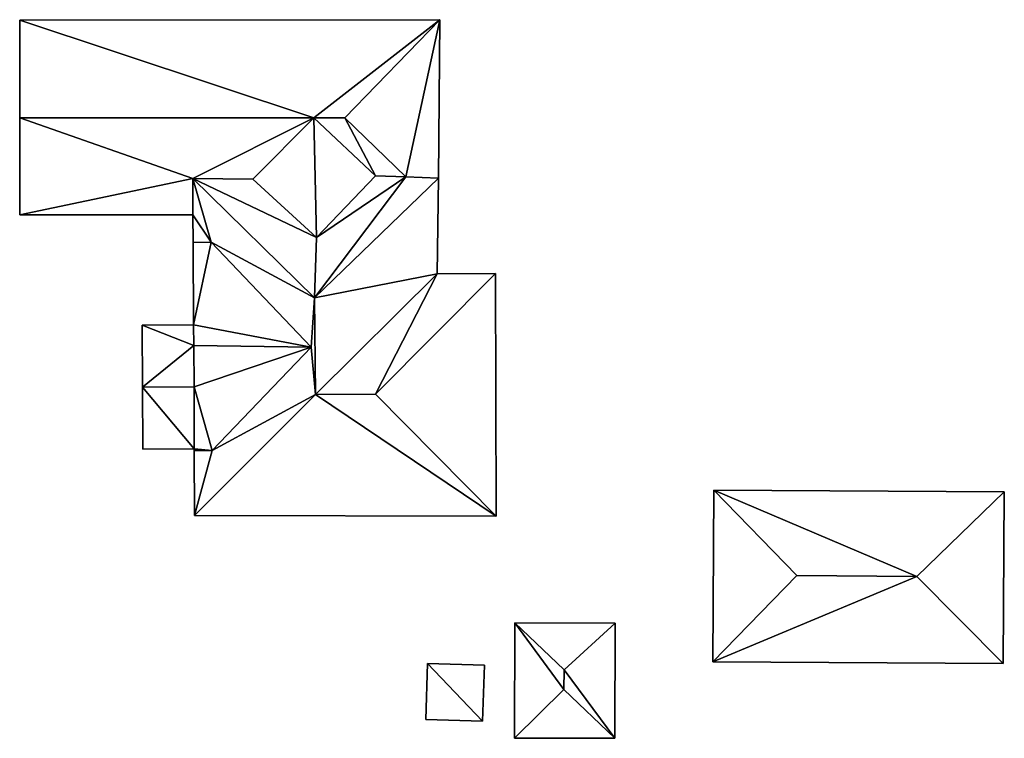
# Model space of a CAD drawing. Header units: inches. Extents: x 573046 to 573266, y 6670408 to 6670668.
# Tile 14 of 20: x 573146 to 573183, y 6670591 to 6670618. Entities that reach past the tile are written whole.
import ezdxf

# ---------------------------------------------------------------- set-up
doc = ezdxf.new("R2010")
doc.units = ezdxf.units.IN
doc.header["$MEASUREMENT"] = 0
doc.layers.add('Bygning', color=10, linetype='Continuous')

msp = doc.modelspace()

# ---------------------------------------------------------------- meshes
at = {"layer": 'Bygning', "color": 74, "true_color": 0x55aa00}
mesh = msp.add_polyface(dxfattribs=at)
corners = [(573145.81, 6670618.039, 219.08), (573161.5, 6670618.061, 216.869), (573145.81, 6670618.039, 216.717), (573161.5, 6670618.061, 219.05)]
mesh.append_faces([[corners[k] for k in face] for face in [(0, 3, 1), (0, 1, 2)]])
mesh = msp.add_polyface(dxfattribs=at)
corners = [(573157.95, 6670614.391, 220.75), (573161.5, 6670618.061, 219.05), (573156.79, 6670614.391, 220.75), (573145.81, 6670618.039, 219.08), (573145.81, 6670614.4, 220.75)]
mesh.append_faces([[corners[k] for k in face] for face in [(2, 1, 3), (2, 3, 4), (0, 1, 2)]])
mesh = msp.add_polyface(dxfattribs=at)
corners = [(573145.81, 6670618.039, 219.08), (573145.81, 6670618.039, 216.717), (573145.81, 6670614.4, 216.382), (573145.81, 6670614.4, 220.75)]
mesh.append_faces([[corners[k] for k in face] for face in [(3, 0, 2), (0, 1, 2)]])
mesh = msp.add_polyface(dxfattribs=at)
corners = [(573160.23, 6670612.199, 219.74), (573161.45, 6670612.15, 219.02), (573161.5, 6670618.061, 219.05), (573157.95, 6670614.391, 220.75)]
mesh.append_faces([[corners[k] for k in face] for face in [(3, 0, 2), (0, 1, 2)]])
mesh = msp.add_polyface(dxfattribs=at)
corners = [(573161.45, 6670612.15, 219.02), (573161.45, 6670612.15, 216.26), (573161.5, 6670618.061, 216.869), (573161.5, 6670618.061, 219.05)]
mesh.append_faces([[corners[k] for k in face] for face in [(3, 0, 2), (0, 1, 2)]])
mesh = msp.add_polyface(dxfattribs=at)
corners = [(573145.82, 6670610.77, 219.04), (573145.81, 6670614.4, 216.382), (573145.82, 6670610.77, 215.985), (573145.81, 6670614.4, 220.75)]
mesh.append_faces([[corners[k] for k in face] for face in [(0, 3, 1), (0, 1, 2)]])
mesh = msp.add_polyface(dxfattribs=at)
corners = [(573145.82, 6670610.77, 219.04), (573152.28, 6670610.779, 219.03), (573152.27, 6670612.131, 219.76), (573145.81, 6670614.4, 220.75), (573156.79, 6670614.391, 220.75), (573154.51, 6670612.109, 219.76)]
mesh.append_faces([[corners[k] for k in face] for face in [(2, 5, 4), (2, 4, 3), (0, 2, 3), (0, 1, 2)]])
mesh = msp.add_polyface(dxfattribs=at)
corners = [(573156.89, 6670609.93, 220.76), (573156.79, 6670614.391, 220.75), (573154.51, 6670612.109, 219.76)]
mesh.append_faces([[corners[k] for k in face] for face in [(0, 1, 2)]])
mesh = msp.add_polyface(dxfattribs=at)
corners = [(573156.89, 6670609.93, 220.76), (573159.09, 6670612.23, 219.73), (573156.79, 6670614.391, 220.75)]
mesh.append_faces([[corners[k] for k in face] for face in [(0, 1, 2)]])
mesh = msp.add_polyface(dxfattribs=at)
corners = [(573159.09, 6670612.23, 219.73), (573160.23, 6670612.199, 219.74), (573157.95, 6670614.391, 220.75), (573156.79, 6670614.391, 220.75)]
mesh.append_faces([[corners[k] for k in face] for face in [(3, 0, 2), (0, 1, 2)]])
mesh = msp.add_polyface(dxfattribs=at)
corners = [(573160.23, 6670612.199, 219.74), (573159.09, 6670612.23, 219.73), (573156.89, 6670609.93, 220.76), (573161.45, 6670612.15, 219.73), (573156.82, 6670607.68, 221.91), (573152.27, 6670612.131, 219.76), (573154.51, 6670612.109, 219.76)]
mesh.append_faces([[corners[k] for k in face] for face in [(0, 2, 4), (2, 6, 5), (2, 5, 4), (3, 0, 4), (0, 1, 2)]])
mesh = msp.add_polyface(dxfattribs=at)
corners = [(573152.28, 6670610.779, 219.75), (573152.27, 6670612.131, 219.71), (573152.28, 6670610.779, 219.03), (573152.27, 6670612.131, 219.76)]
mesh.append_faces([[corners[k] for k in face] for face in [(0, 3, 1), (0, 1, 2)]])
mesh = msp.add_polyface(dxfattribs=at)
corners = [(573152.34, 6670599.551, 219.64), (573153, 6670601.971, 220.15), (573152.33, 6670601.971, 219.66), (573152.27, 6670612.131, 219.76), (573152.96, 6670609.75, 220.14), (573156.82, 6670607.68, 221.91), (573156.85, 6670604.07, 221.97), (573152.28, 6670610.779, 219.75), (573156.69, 6670605.84, 221.97), (573152.29, 6670609.74, 219.74)]
mesh.append_faces([[corners[k] for k in face] for face in [(4, 8, 5), (1, 6, 8), (7, 9, 4), (8, 6, 5), (7, 4, 3), (0, 6, 1), (3, 4, 5), (0, 1, 2)]])
mesh = msp.add_polyface(dxfattribs=at)
corners = [(573156.82, 6670607.68, 221.91), (573156.85, 6670604.07, 221.97), (573161.4, 6670608.57, 219.72), (573161.45, 6670612.15, 219.73)]
mesh.append_faces([[corners[k] for k in face] for face in [(3, 0, 2), (0, 1, 2)]])
mesh = msp.add_polyface(dxfattribs=at)
corners = [(573161.45, 6670612.15, 219.73), (573161.45, 6670612.15, 219.02), (573160.23, 6670612.199, 219.69), (573160.23, 6670612.199, 219.74)]
mesh.append_faces([[corners[k] for k in face] for face in [(3, 0, 2), (0, 1, 2)]])
mesh = msp.add_polyface(dxfattribs=at)
corners = [(573161.4, 6670608.57, 219.72), (573161.4, 6670608.57, 216.003), (573161.45, 6670612.15, 216.26), (573161.45, 6670612.15, 219.73)]
mesh.append_faces([[corners[k] for k in face] for face in [(3, 0, 2), (0, 1, 2)]])
mesh = msp.add_polyface(dxfattribs=at)
corners = [(573152.28, 6670610.779, 219.03), (573145.82, 6670610.77, 215.985), (573152.28, 6670610.779, 215.912), (573145.82, 6670610.77, 219.04)]
mesh.append_faces([[corners[k] for k in face] for face in [(0, 3, 1), (0, 1, 2)]])
mesh = msp.add_polyface(dxfattribs=at)
corners = [(573152.29, 6670609.74, 219.74), (573152.28, 6670610.779, 215.912), (573152.29, 6670609.74, 215.855), (573152.28, 6670610.779, 219.75)]
mesh.append_faces([[corners[k] for k in face] for face in [(0, 3, 1), (0, 1, 2)]])
mesh = msp.add_polyface(dxfattribs=at)
corners = [(573152.29, 6670609.74, 220.14), (573152.96, 6670609.75, 220.09), (573152.29, 6670609.74, 219.74), (573152.96, 6670609.75, 220.14)]
mesh.append_faces([[corners[k] for k in face] for face in [(0, 3, 1), (0, 1, 2)]])
mesh = msp.add_polyface(dxfattribs=at)
corners = [(573152.309, 6670605.891, 221.93), (573156.69, 6670605.84, 221.97), (573152.3, 6670606.67, 221.57), (573152.96, 6670609.75, 220.14), (573152.29, 6670609.74, 220.14)]
mesh.append_faces([[corners[k] for k in face] for face in [(3, 4, 2), (1, 3, 2), (0, 1, 2)]])
mesh = msp.add_polyface(dxfattribs=at)
corners = [(573152.29, 6670609.74, 220.14), (573152.29, 6670609.74, 215.855), (573152.3, 6670606.67, 215.685), (573152.3, 6670606.67, 221.57)]
mesh.append_faces([[corners[k] for k in face] for face in [(3, 0, 2), (0, 1, 2)]])
mesh = msp.add_polyface(dxfattribs=at)
corners = [(573159.1, 6670604.08, 222), (573161.4, 6670608.57, 219.72), (573156.85, 6670604.07, 221.97), (573163.58, 6670608.58, 219.72)]
mesh.append_faces([[corners[k] for k in face] for face in [(0, 3, 1), (0, 1, 2)]])
mesh = msp.add_polyface(dxfattribs=at)
corners = [(573163.6, 6670599.52, 219.63), (573163.58, 6670608.58, 219.72), (573159.1, 6670604.08, 222)]
mesh.append_faces([[corners[k] for k in face] for face in [(0, 1, 2)]])
mesh = msp.add_polyface(dxfattribs=at)
corners = [(573161.4, 6670608.57, 219.72), (573163.58, 6670608.58, 216.006), (573161.4, 6670608.57, 216.003), (573163.58, 6670608.58, 219.72)]
mesh.append_faces([[corners[k] for k in face] for face in [(0, 3, 1), (0, 1, 2)]])
mesh = msp.add_polyface(dxfattribs=at)
corners = [(573163.6, 6670599.52, 219.63), (573163.6, 6670599.52, 215.959), (573163.58, 6670608.58, 216.006), (573163.58, 6670608.58, 219.72)]
mesh.append_faces([[corners[k] for k in face] for face in [(3, 0, 2), (0, 1, 2)]])
mesh = msp.add_polyface(dxfattribs=at)
corners = [(573150.38, 6670606.66, 218.82), (573152.3, 6670606.67, 215.685), (573150.38, 6670606.66, 215.632), (573152.3, 6670606.67, 218.82)]
mesh.append_faces([[corners[k] for k in face] for face in [(0, 3, 1), (0, 1, 2)]])
mesh = msp.add_polyface(dxfattribs=at)
corners = [(573150.38, 6670606.66, 218.82), (573150.4, 6670604.34, 219.33), (573152.309, 6670605.891, 218.991), (573152.3, 6670606.67, 218.82), (573152.319, 6670604.35, 219.33)]
mesh.append_faces([[corners[k] for k in face] for face in [(1, 4, 2), (0, 2, 3), (0, 1, 2)]])
mesh = msp.add_polyface(dxfattribs=at)
corners = [(573150.38, 6670606.66, 218.82), (573150.38, 6670606.66, 215.632), (573150.4, 6670604.34, 215.489), (573150.4, 6670604.34, 219.33)]
mesh.append_faces([[corners[k] for k in face] for face in [(3, 0, 2), (0, 1, 2)]])
mesh = msp.add_polyface(dxfattribs=at)
corners = [(573152.3, 6670606.67, 221.57), (573152.3, 6670606.67, 218.82), (573152.309, 6670605.891, 218.991), (573152.309, 6670605.891, 221.93)]
mesh.append_faces([[corners[k] for k in face] for face in [(3, 0, 2), (0, 1, 2)]])
mesh = msp.add_polyface(dxfattribs=at)
corners = [(573152.319, 6670604.35, 221.234), (573152.309, 6670605.891, 218.991), (573152.319, 6670604.35, 219.33), (573152.309, 6670605.891, 221.93)]
mesh.append_faces([[corners[k] for k in face] for face in [(0, 3, 1), (0, 1, 2)]])
mesh = msp.add_polyface(dxfattribs=at)
corners = [(573152.319, 6670604.35, 221.234), (573156.69, 6670605.84, 221.97), (573152.309, 6670605.891, 221.93), (573153, 6670601.971, 220.15), (573152.33, 6670601.971, 220.16), (573152.33, 6670602.039, 220.19)]
mesh.append_faces([[corners[k] for k in face] for face in [(3, 0, 5), (4, 3, 5), (1, 0, 3), (0, 1, 2)]])
mesh = msp.add_polyface(dxfattribs=at)
corners = [(573150.4, 6670604.34, 219.33), (573152.33, 6670602.039, 218.82), (573152.319, 6670604.35, 219.33), (573150.41, 6670602.029, 218.82)]
mesh.append_faces([[corners[k] for k in face] for face in [(0, 3, 1), (0, 1, 2)]])
mesh = msp.add_polyface(dxfattribs=at)
corners = [(573150.41, 6670602.029, 218.82), (573150.4, 6670604.34, 215.489), (573150.41, 6670602.029, 215.357), (573150.4, 6670604.34, 219.33)]
mesh.append_faces([[corners[k] for k in face] for face in [(0, 3, 1), (0, 1, 2)]])
mesh = msp.add_polyface(dxfattribs=at)
corners = [(573152.33, 6670602.039, 220.19), (573152.319, 6670604.35, 219.33), (573152.33, 6670602.039, 218.82), (573152.319, 6670604.35, 221.234)]
mesh.append_faces([[corners[k] for k in face] for face in [(0, 3, 1), (0, 1, 2)]])
mesh = msp.add_polyface(dxfattribs=at)
corners = [(573163.6, 6670599.52, 219.63), (573159.1, 6670604.08, 222), (573156.85, 6670604.07, 221.97), (573152.34, 6670599.551, 219.64)]
mesh.append_faces([[corners[k] for k in face] for face in [(3, 0, 2), (0, 1, 2)]])
mesh = msp.add_polyface(dxfattribs=at)
corners = [(573150.41, 6670602.029, 218.82), (573150.41, 6670602.029, 215.357), (573152.33, 6670602.039, 215.429), (573152.33, 6670602.039, 218.82)]
mesh.append_faces([[corners[k] for k in face] for face in [(3, 0, 2), (0, 1, 2)]])
mesh = msp.add_polyface(dxfattribs=at)
corners = [(573152.33, 6670601.971, 220.16), (573152.33, 6670602.039, 215.429), (573152.33, 6670601.971, 215.425), (573152.33, 6670602.039, 220.19)]
mesh.append_faces([[corners[k] for k in face] for face in [(0, 3, 1), (0, 1, 2)]])
mesh = msp.add_polyface(dxfattribs=at)
corners = [(573152.33, 6670601.971, 220.16), (573152.33, 6670601.971, 219.66), (573153, 6670601.971, 220.1), (573153, 6670601.971, 220.15)]
mesh.append_faces([[corners[k] for k in face] for face in [(3, 0, 2), (0, 1, 2)]])
mesh = msp.add_polyface(dxfattribs=at)
corners = [(573152.34, 6670599.551, 219.64), (573152.33, 6670601.971, 215.425), (573152.34, 6670599.551, 215.287), (573152.33, 6670601.971, 219.66)]
mesh.append_faces([[corners[k] for k in face] for face in [(0, 3, 1), (0, 1, 2)]])
mesh = msp.add_polyface(dxfattribs=at)
corners = [(573171.69, 6670594.08, 218.88), (573171.73, 6670600.49, 216.032), (573171.69, 6670594.08, 215.457), (573171.73, 6670600.49, 218.9)]
mesh.append_faces([[corners[k] for k in face] for face in [(0, 3, 1), (0, 1, 2)]])
mesh = msp.add_polyface(dxfattribs=at)
corners = [(573174.82, 6670597.311, 220.79), (573171.73, 6670600.49, 218.9), (573171.69, 6670594.08, 218.88)]
mesh.append_faces([[corners[k] for k in face] for face in [(0, 1, 2)]])
mesh = msp.add_polyface(dxfattribs=at)
corners = [(573171.73, 6670600.49, 218.9), (573182.57, 6670600.43, 216.026), (573171.73, 6670600.49, 216.032), (573182.57, 6670600.43, 218.91)]
mesh.append_faces([[corners[k] for k in face] for face in [(0, 3, 1), (0, 1, 2)]])
mesh = msp.add_polyface(dxfattribs=at)
corners = [(573179.31, 6670597.27, 220.85), (573171.73, 6670600.49, 218.9), (573174.82, 6670597.311, 220.79), (573182.57, 6670600.43, 218.91)]
mesh.append_faces([[corners[k] for k in face] for face in [(0, 3, 1), (0, 1, 2)]])
mesh = msp.add_polyface(dxfattribs=at)
corners = [(573182.53, 6670594.02, 218.88), (573182.57, 6670600.43, 218.91), (573179.31, 6670597.27, 220.85)]
mesh.append_faces([[corners[k] for k in face] for face in [(0, 1, 2)]])
mesh = msp.add_polyface(dxfattribs=at)
corners = [(573182.53, 6670594.02, 218.88), (573182.53, 6670594.02, 215.695), (573182.57, 6670600.43, 216.026), (573182.57, 6670600.43, 218.91)]
mesh.append_faces([[corners[k] for k in face] for face in [(3, 0, 2), (0, 1, 2)]])
mesh = msp.add_polyface(dxfattribs=at)
corners = [(573152.34, 6670599.551, 219.64), (573152.34, 6670599.551, 215.287), (573163.6, 6670599.52, 215.959), (573163.6, 6670599.52, 219.63)]
mesh.append_faces([[corners[k] for k in face] for face in [(3, 0, 2), (0, 1, 2)]])
mesh = msp.add_polyface(dxfattribs=at)
corners = [(573179.31, 6670597.27, 220.85), (573171.69, 6670594.08, 218.88), (573182.53, 6670594.02, 218.88), (573174.82, 6670597.311, 220.79)]
mesh.append_faces([[corners[k] for k in face] for face in [(0, 3, 1), (0, 1, 2)]])
mesh = msp.add_polyface(dxfattribs=at)
corners = [(573164.28, 6670591.24, 218.81), (573164.29, 6670595.539, 215.849), (573164.28, 6670591.24, 215.133), (573164.29, 6670595.539, 218.8)]
mesh.append_faces([[corners[k] for k in face] for face in [(0, 3, 1), (0, 1, 2)]])
mesh = msp.add_polyface(dxfattribs=at)
corners = [(573164.29, 6670595.539, 218.8), (573166.12, 6670593.051, 219.88), (573166.14, 6670593.789, 219.88), (573164.28, 6670591.24, 218.81)]
mesh.append_faces([[corners[k] for k in face] for face in [(0, 3, 1), (0, 1, 2)]])
mesh = msp.add_polyface(dxfattribs=at)
corners = [(573164.29, 6670595.539, 218.8), (573168.04, 6670595.529, 215.967), (573164.29, 6670595.539, 215.849), (573168.04, 6670595.529, 218.73)]
mesh.append_faces([[corners[k] for k in face] for face in [(0, 3, 1), (0, 1, 2)]])
mesh = msp.add_polyface(dxfattribs=at)
corners = [(573166.14, 6670593.789, 219.88), (573168.04, 6670595.529, 218.73), (573164.29, 6670595.539, 218.8)]
mesh.append_faces([[corners[k] for k in face] for face in [(0, 1, 2)]])
mesh = msp.add_polyface(dxfattribs=at)
corners = [(573168.03, 6670591.23, 218.73), (573166.14, 6670593.789, 219.88), (573166.12, 6670593.051, 219.88), (573168.04, 6670595.529, 218.73)]
mesh.append_faces([[corners[k] for k in face] for face in [(0, 3, 1), (0, 1, 2)]])
mesh = msp.add_polyface(dxfattribs=at)
corners = [(573168.03, 6670591.23, 218.73), (573168.03, 6670591.23, 214.992), (573168.04, 6670595.529, 215.967), (573168.04, 6670595.529, 218.73)]
mesh.append_faces([[corners[k] for k in face] for face in [(3, 0, 2), (0, 1, 2)]])
mesh = msp.add_polyface(dxfattribs=at)
corners = [(573160.97, 6670591.93, 216.74), (573161.03, 6670594.029, 215.401), (573160.97, 6670591.93, 215.277), (573161.03, 6670594.029, 216.77)]
mesh.append_faces([[corners[k] for k in face] for face in [(0, 3, 1), (0, 1, 2)]])
mesh = msp.add_polyface(dxfattribs=at)
corners = [(573163.09, 6670591.869, 216.7), (573161.03, 6670594.029, 216.77), (573160.97, 6670591.93, 216.74), (573163.16, 6670593.961, 216.74)]
mesh.append_faces([[corners[k] for k in face] for face in [(0, 3, 1), (0, 1, 2)]])
mesh = msp.add_polyface(dxfattribs=at)
corners = [(573161.03, 6670594.029, 216.77), (573163.16, 6670593.961, 215.644), (573161.03, 6670594.029, 215.401), (573163.16, 6670593.961, 216.74)]
mesh.append_faces([[corners[k] for k in face] for face in [(0, 3, 1), (0, 1, 2)]])
mesh = msp.add_polyface(dxfattribs=at)
corners = [(573163.09, 6670591.869, 216.7), (573163.09, 6670591.869, 215.428), (573163.16, 6670593.961, 215.644), (573163.16, 6670593.961, 216.74)]
mesh.append_faces([[corners[k] for k in face] for face in [(3, 0, 2), (0, 1, 2)]])
mesh = msp.add_polyface(dxfattribs=at)
corners = [(573171.69, 6670594.08, 218.88), (573171.69, 6670594.08, 215.457), (573182.53, 6670594.02, 215.695), (573182.53, 6670594.02, 218.88)]
mesh.append_faces([[corners[k] for k in face] for face in [(3, 0, 2), (0, 1, 2)]])
mesh = msp.add_polyface(dxfattribs=at)
corners = [(573166.12, 6670593.051, 219.88), (573164.28, 6670591.24, 218.81), (573168.03, 6670591.23, 218.73)]
mesh.append_faces([[corners[k] for k in face] for face in [(0, 1, 2)]])
mesh = msp.add_polyface(dxfattribs=at)
corners = [(573160.97, 6670591.93, 216.74), (573160.97, 6670591.93, 215.277), (573163.09, 6670591.869, 215.428), (573163.09, 6670591.869, 216.7)]
mesh.append_faces([[corners[k] for k in face] for face in [(3, 0, 2), (0, 1, 2)]])
mesh = msp.add_polyface(dxfattribs=at)
corners = [(573168.03, 6670591.23, 218.73), (573164.28, 6670591.24, 215.133), (573168.03, 6670591.23, 214.992), (573164.28, 6670591.24, 218.81)]
mesh.append_faces([[corners[k] for k in face] for face in [(0, 3, 1), (0, 1, 2)]])

doc.saveas('drawing.dxf')
